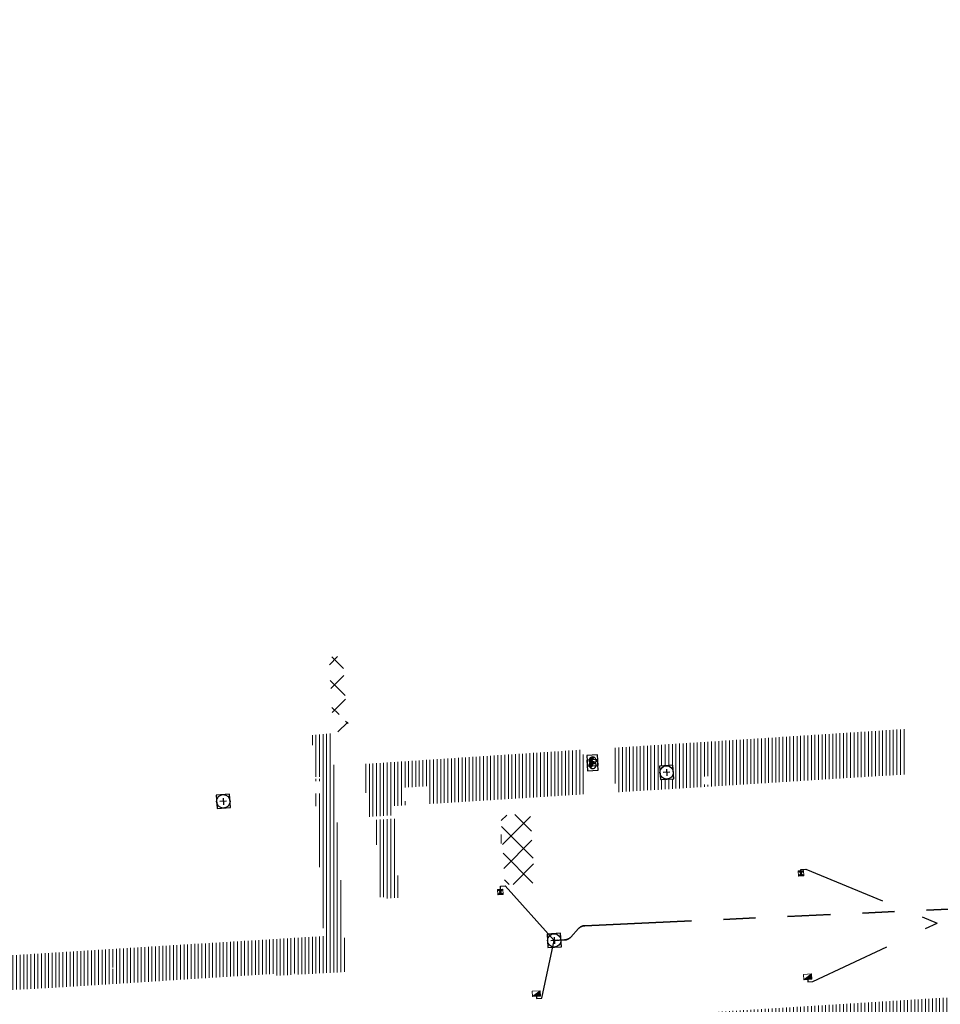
# Model space of a CAD drawing. Header units: metres. Extents: x 162336 to 163132, y 502484 to 502926.
# Tile 31 of 37: x 162476 to 162528, y 502870 to 502925. Entities that reach past the tile are written whole.
import ezdxf

# ---------------------------------------------------------------- set-up
doc = ezdxf.new("R2010")
doc.units = ezdxf.units.M
doc.linetypes.add('RI-DRAINAGE-SO', pattern=[19.200000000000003, 6, -1.8, 1.8, -1.8, 2.4, -1.8, 1.8, -1.8])
doc.linetypes.add('RI-HWA-SO', pattern=[7.4, 5, -2.4])
for name, color, linetype, lineweight in [('N-WE-GW-GROND_TEELAARDE-A-200', 7, 'Continuous', 18), ('N-WE-GW-GROND_ZAND-WERK-A-200', 7, 'Continuous', 18), ('N-WE-RI-HWA_KOLK-S', 150, 'Continuous', 13), ('N-WE-RI-PUT-OPHOOGTEBRENGEN_HWA-S', 150, 'Continuous', 30), ('N-WE-RI-PUT-OPHOOGTEBRENGEN_VWA-S', 20, 'Continuous', 30), ('S-KL-STRAATPOT', 7, 'Continuous', 30)]:
    doc.layers.add(name, color=color, linetype=linetype, lineweight=lineweight)
for name, color, linetype, lineweight, true_color in [('N-WE-KL-WATER-S-200', 5, 'Continuous', 25, 0x0000ff), ('N-WE-RI-DRAINAGE_DRAIN_PP_80-G', 3, 'RI-DRAINAGE-SO', 35, 0x00ff00), ('N-WE-RI-HWA_KOLK-S-200', 150, 'Continuous', 25, 0x007fff), ('N-WE-RI-HWA_KOLK_STRAATKOLK-S-200', 150, 'Continuous', 25, 0x007fff), ('N-WE-RI-HWA_KOLKAANSLUITLEIDING_PVC_125-G', 150, 'RI-HWA-SO', 25, 0x007fff)]:
    doc.layers.add(name, color=color, linetype=linetype, lineweight=lineweight, true_color=true_color)
pattern_1 = [(135, (0, 0), (-0.7071067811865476, -0.7071067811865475), []), (45, (0, 0), (-0.7071067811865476, 0.7071067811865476), [])]
pattern_2 = [(90, (0, 0), (-0.2, 1.224646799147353e-17), [])]

# ---------------------------------------------------------------- blocks, each defined once
blk = doc.blocks.new('N-SRI-KOLK_TROTTOIR-SO3')
at = {"layer": 'N-WE-RI-HWA_KOLK-S', "linetype": 'Continuous'}
blk.add_hatch(color=256, dxfattribs=at).paths.add_polyline_path([(-0.2060427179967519, -0.3133231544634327), (0.2430982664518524, -0.2855314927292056), (0.2245704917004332, 0.01389583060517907)])
at = {"layer": 'N-WE-RI-HWA_KOLK-S', "ltscale": 0.2}
blk.add_line((0.2245704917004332, 0.01389583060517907), (-0.2060427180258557, -0.3133231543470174), dxfattribs=at)
at = {"layer": 'N-WE-RI-HWA_KOLK-S', "ltscale": 0.2, "flags": 128}
blk.add_lwpolyline([(0.2245704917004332, 0.01389583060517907), (-0.224570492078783, -0.01389583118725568), (-0.2060427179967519, -0.3133231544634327), (0.2430982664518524, -0.2855314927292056), (0.2245704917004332, 0.01389583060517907)], dxfattribs=at)
blk = doc.blocks.new('N-SRI-KOLK_TROTTOIR-SO8')
at = {"layer": 'N-WE-RI-HWA_KOLK-S', "linetype": 'Continuous'}
blk.add_hatch(color=256, dxfattribs=at).paths.add_polyline_path([(-0.2060427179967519, -0.3133231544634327), (0.2430982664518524, -0.2855314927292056), (0.2245704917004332, 0.01389583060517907)])
at = {"layer": 'N-WE-RI-HWA_KOLK-S', "ltscale": 0.2}
blk.add_line((0.2245704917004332, 0.01389583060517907), (-0.2060427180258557, -0.3133231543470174), dxfattribs=at)
at = {"layer": 'N-WE-RI-HWA_KOLK-S', "ltscale": 0.2, "flags": 128}
blk.add_lwpolyline([(0.2245704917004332, 0.01389583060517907), (-0.224570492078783, -0.01389583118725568), (-0.2060427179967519, -0.3133231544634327), (0.2430982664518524, -0.2855314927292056), (0.2245704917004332, 0.01389583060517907)], dxfattribs=at)
blk = doc.blocks.new('N-SRI-PUT_OPHOOGTEBRENGEN-SO68')
at = {"layer": 'N-WE-RI-PUT-OPHOOGTEBRENGEN_HWA-S', "ltscale": 0.2356460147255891, "flags": 128}
for points in [[(0.4002040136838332, -0.3523428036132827), (0.3523428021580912, 0.4002040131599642), (-0.4002040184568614, 0.3523428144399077), (-0.3523428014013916, -0.4002040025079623), (0.4002040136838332, -0.3523428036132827)], [(0.1881372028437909, 0.01195744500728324), (-0.1881372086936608, -0.01195743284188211)], [(-0.01195743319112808, 0.1881372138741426), (0.01195743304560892, -0.1881372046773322)]]:
    blk.add_lwpolyline(points, dxfattribs=at)
at = {"layer": 'N-WE-RI-PUT-OPHOOGTEBRENGEN_HWA-S', "ltscale": 0.2356460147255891}
blk.add_circle((5.820766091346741e-11, 0), 0.3770336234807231, dxfattribs=at)
blk = doc.blocks.new('N-SRI-PUT_OPHOOGTEBRENGEN-SO80')
at = {"layer": 'N-WE-RI-PUT-OPHOOGTEBRENGEN_VWA-S', "ltscale": 0.2356460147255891, "flags": 128}
for points in [[(0.4002040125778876, -0.3523428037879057), (0.3523428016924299, 0.4002040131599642), (-0.4002040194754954, 0.3523428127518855), (-0.3523428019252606, -0.4002040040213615), (0.4002040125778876, -0.3523428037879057)], [(0.1881372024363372, 0.01195744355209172), (-0.1881372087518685, -0.01195743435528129)], [(-0.01195743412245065, 0.188137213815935), (0.01195743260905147, -0.1881372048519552)]]:
    blk.add_lwpolyline(points, dxfattribs=at)
at = {"layer": 'N-WE-RI-PUT-OPHOOGTEBRENGEN_VWA-S', "ltscale": 0.2356460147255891}
blk.add_circle((-4.365574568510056e-10, 4.074536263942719e-10), 0.3770336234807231, dxfattribs=at)
blk = doc.blocks.new('N-SRI-PUT_OPHOOGTEBRENGEN-SO81')
at = {"layer": 'N-WE-RI-PUT-OPHOOGTEBRENGEN_VWA-S', "ltscale": 0.2356460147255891, "flags": 128}
for points in [[(0.4002040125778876, -0.3523428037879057), (0.3523428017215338, 0.4002040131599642), (-0.4002040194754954, 0.3523428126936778), (-0.3523428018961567, -0.4002040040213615), (0.4002040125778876, -0.3523428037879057)], [(0.1881372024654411, 0.01195744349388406), (-0.1881372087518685, -0.01195743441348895)], [(-0.01195743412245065, 0.1881372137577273), (0.0119574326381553, -0.1881372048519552)]]:
    blk.add_lwpolyline(points, dxfattribs=at)
at = {"layer": 'N-WE-RI-PUT-OPHOOGTEBRENGEN_VWA-S', "ltscale": 0.2356460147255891}
blk.add_circle((-4.365574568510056e-10, 3.492459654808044e-10), 0.3770336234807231, dxfattribs=at)
blk = doc.blocks.new('N-SRI-KOLK_STRAAT_300X300-SO14')
at = {"layer": 'N-WE-RI-HWA_KOLK-S', "linetype": 'Continuous'}
h = blk.add_hatch(color=256, dxfattribs=at)
h.paths.add_polyline_path([(0.1336345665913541, 0.3076390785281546), (-0.1659305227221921, 0.291491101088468), (-0.008073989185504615, 0.1497825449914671)])
h.paths.add_polyline_path([(-0.1497825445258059, -0.008073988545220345), (0.1497825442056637, 0.008073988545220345), (-0.008073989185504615, 0.1497825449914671)])
at = {"layer": 'N-WE-RI-HWA_KOLK-S', "ltscale": 0.1999999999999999}
for p, q in [((0.1497825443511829, 0.008073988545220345), (-0.1659305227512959, 0.291491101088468)), ((-0.1497825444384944, -0.008073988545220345), (0.1336345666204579, 0.3076390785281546))]:
    blk.add_line(p, q, dxfattribs=at)
at = {"layer": 'N-WE-RI-HWA_KOLK-S', "ltscale": 0.1999999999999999, "flags": 128}
blk.add_lwpolyline([(-0.1497825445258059, -0.008073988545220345), (0.1497825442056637, 0.008073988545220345), (0.1336345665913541, 0.3076390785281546), (-0.1659305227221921, 0.291491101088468), (-0.1497825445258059, -0.008073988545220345)], dxfattribs=at)
blk = doc.blocks.new('N-SRI-KOLK_STRAAT_300X300-SO15')
at = {"layer": 'N-WE-RI-HWA_KOLK-S', "linetype": 'Continuous'}
h = blk.add_hatch(color=256, dxfattribs=at)
h.paths.add_polyline_path([(0.1336345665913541, 0.3076390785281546), (-0.1659305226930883, 0.291491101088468), (-0.008073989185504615, 0.1497825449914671)])
h.paths.add_polyline_path([(-0.1497825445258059, -0.008073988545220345), (0.1497825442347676, 0.008073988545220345), (-0.008073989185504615, 0.1497825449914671)])
at = {"layer": 'N-WE-RI-HWA_KOLK-S', "ltscale": 0.1999999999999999}
for p, q in [((0.1497825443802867, 0.008073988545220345), (-0.1659305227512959, 0.291491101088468)), ((-0.1497825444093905, -0.008073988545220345), (0.1336345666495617, 0.3076390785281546))]:
    blk.add_line(p, q, dxfattribs=at)
at = {"layer": 'N-WE-RI-HWA_KOLK-S', "ltscale": 0.1999999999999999, "flags": 128}
blk.add_lwpolyline([(-0.1497825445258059, -0.008073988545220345), (0.1497825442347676, 0.008073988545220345), (0.1336345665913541, 0.3076390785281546), (-0.1659305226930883, 0.291491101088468), (-0.1497825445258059, -0.008073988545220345)], dxfattribs=at)
blk = doc.blocks.new('SP_S23')
at = {"layer": 'S-KL-STRAATPOT', "linetype": 'Continuous'}
h = blk.add_hatch(color=256, dxfattribs=at)
edge = h.paths.add_edge_path()
edge.add_line((-0.09850501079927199, -0.1685875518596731), (0.0739190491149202, 0.1770451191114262))
edge.add_line((0.0739190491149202, 0.1770451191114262), (0.07467976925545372, 0.1827812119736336))
edge.add_arc((0.0003165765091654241, -0.0001457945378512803), 0.1974643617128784, 67.87735351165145, 237.4914562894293)
edge.add_line((-0.105805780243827, -0.1666697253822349), (-0.1066791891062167, -0.1661010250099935))
edge.add_line((-0.1066791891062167, -0.1661010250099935), (-0.09850501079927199, -0.1685875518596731))
at = {"layer": 'S-KL-STRAATPOT', "color": 6, "lineweight": 30, "flags": 128}
blk.add_lwpolyline([(-0.2803671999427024, -0.3184246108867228), (0.3184246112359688, -0.2803672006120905), (0.2803672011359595, 0.3184246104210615), (-0.3184246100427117, 0.2803672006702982), (-0.2803671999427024, -0.3184246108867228)], dxfattribs=at)
at = {"layer": 'S-KL-STRAATPOT', "lineweight": 30, "flags": 128}
blk.add_lwpolyline([(-0.09850501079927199, -0.1685875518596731), (0.0739190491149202, 0.1770451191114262), (0.07467976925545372, 0.1827812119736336, 0.9132383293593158), (-0.105805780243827, -0.1666697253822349), (-0.1066791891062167, -0.1661010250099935), (-0.09850501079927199, -0.1685875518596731)], format="xyb", dxfattribs=at)
at = {"layer": 'S-KL-STRAATPOT', "lineweight": 30}
blk.add_arc((0.0003165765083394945, -0.0001457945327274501), 0.1974643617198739, 237.4914562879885, 67.87735351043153, dxfattribs=at)
blk = doc.blocks.new('SP_S24')
at = {"layer": 'S-KL-STRAATPOT', "linetype": 'Continuous'}
h = blk.add_hatch(color=256, dxfattribs=at)
edge = h.paths.add_edge_path()
edge.add_line((-0.09850501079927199, -0.1685875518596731), (0.0739190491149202, 0.1770451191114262))
edge.add_line((0.0739190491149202, 0.1770451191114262), (0.07467976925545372, 0.1827812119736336))
edge.add_arc((0.0003165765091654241, -0.0001457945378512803), 0.1974643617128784, 67.87735351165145, 237.4914562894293)
edge.add_line((-0.105805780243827, -0.1666697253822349), (-0.1066791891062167, -0.1661010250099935))
edge.add_line((-0.1066791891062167, -0.1661010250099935), (-0.09850501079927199, -0.1685875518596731))
at = {"layer": 'S-KL-STRAATPOT', "color": 6, "lineweight": 30, "flags": 128}
blk.add_lwpolyline([(-0.2803671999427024, -0.3184246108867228), (0.3184246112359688, -0.2803672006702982), (0.2803672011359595, 0.3184246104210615), (-0.3184246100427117, 0.2803672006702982), (-0.2803671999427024, -0.3184246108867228)], dxfattribs=at)
at = {"layer": 'S-KL-STRAATPOT', "lineweight": 30, "flags": 128}
blk.add_lwpolyline([(-0.09850501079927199, -0.1685875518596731), (0.0739190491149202, 0.1770451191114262), (0.07467976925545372, 0.1827812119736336, 0.9132383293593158), (-0.105805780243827, -0.1666697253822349), (-0.1066791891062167, -0.1661010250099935), (-0.09850501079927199, -0.1685875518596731)], format="xyb", dxfattribs=at)
at = {"layer": 'S-KL-STRAATPOT', "lineweight": 30}
blk.add_arc((0.0003165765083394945, -0.000145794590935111), 0.1974643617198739, 237.4914562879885, 67.87735351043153, dxfattribs=at)

msp = doc.modelspace()

# ---------------------------------------------------------------- hatches: boundary and pattern name
at = {"layer": 'N-WE-GW-GROND_TEELAARDE-A-200'}
h = msp.add_hatch(dxfattribs=at)
h.set_pattern_fill('AGW-GROND_TEELAARDE-SO', color=256, scale=0.2, pattern_type=2)
h.set_pattern_definition(pattern_2)
h.paths.add_polyline_path([(162421.5165590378, 502819.7260517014), (162435.0341480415, 502820.5761715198), (162435.1688183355, 502820.4316233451), (162435.3426501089, 502820.2749681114), (162435.552850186, 502820.1206294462), (162435.8967156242, 502819.9441172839), (162436.2277402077, 502819.8405780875), (162436.6488709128, 502819.7886927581), (162442.0138132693, 502820.0949395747), (162442.1810611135, 502820.2103278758), (162442.3248732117, 502817.9525913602), (162445.007909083, 502818.1234939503), (162446.2444226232, 502817.2507322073), (162443.1915292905, 502817.0609060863), (162443.5109028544, 502811.9245559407), (162442.5054510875, 502811.8576059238), (162442.17, 502817.226), (162424.634, 502816.1300000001), (162424.643, 502815.982), (162424.9671399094, 502810.7714661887), (162422.0807124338, 502810.5898051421)])
edge = h.paths.add_edge_path(flags=16)
edge.add_ellipse((162362.043387, 502852.5697739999), major_axis=(-0.002383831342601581, 0.03742427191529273), ratio=0.9992283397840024, start_angle=0, end_angle=360, ccw=False)
edge = h.paths.add_edge_path(flags=16)
edge.add_ellipse((162362.5847170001, 502843.0740939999), major_axis=(-0.002383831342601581, 0.03742427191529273), ratio=0.9992283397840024, start_angle=0, end_angle=360, ccw=False)
edge = h.paths.add_edge_path(flags=16)
edge.add_ellipse((162361.374981, 502862.4700579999), major_axis=(-0.002383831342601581, 0.03742427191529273), ratio=0.9992283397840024, start_angle=0, end_angle=360, ccw=False)
h.paths.add_polyline_path([(162362.2190213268, 502859.5504481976), (162362.3188333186, 502859.5565773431), (162363.5149332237, 502840.0783135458), (162363.4151212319, 502840.0721844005), (162363.4427023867, 502839.6230304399), (162363.5425143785, 502839.6291595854), (162363.6292576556, 502838.2165615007), (162362.8224999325, 502838.1585549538), (162362.7862460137, 502838.484052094), (162362.7876825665, 502838.4841989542), (162362.7580411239, 502838.7741446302), (162362.163, 502845.4909999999), (162360.89836909, 502866.6763346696), (162361.8778000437, 502866.7387219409), (162362.2912521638, 502860.0057313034), (162362.191440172, 502859.9996021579)])
h.paths.add_polyline_path([(162370.3601271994, 502859.1295107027), (162370.1821962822, 502861.9228857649), (162370.463, 502861.9199999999), (162370.486, 502861.4019999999), (162370.7786257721, 502861.4149999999), (162370.814, 502860.8959999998), (162371.3365986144, 502860.9349999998), (162371.387, 502859.961), (162371.777, 502859.9789999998), (162371.7795167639, 502859.2226011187)])
edge = h.paths.add_edge_path(flags=16)
edge.add_ellipse((162389.543764, 502924.3068979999), major_axis=(-0.002385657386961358, 0.03745293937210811), ratio=0.9992283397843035, start_angle=0, end_angle=360, ccw=False)
edge = h.paths.add_edge_path(flags=16)
edge.add_ellipse((162379.964316, 502923.7109299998), major_axis=(-0.002385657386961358, 0.03745293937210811), ratio=0.9992283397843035, start_angle=0, end_angle=360, ccw=False)
h.paths.add_polyline_path([(162371.042, 502923.0409999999), (162371.029, 502923.5469999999), (162371.0223638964, 502923.6548720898), (162398.1123599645, 502925.3046281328), (162398.1452615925, 502924.7643634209)])
edge = h.paths.add_edge_path(flags=16)
edge.add_ellipse((162472.361153, 502871.472719), major_axis=(-0.002385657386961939, 0.03745293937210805), ratio=0.9992283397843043, start_angle=0, end_angle=360, ccw=False)
edge = h.paths.add_edge_path(flags=16)
edge.add_ellipse((162472.2864730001, 502872.403486), major_axis=(-0.002385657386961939, 0.03745293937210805), ratio=0.9992283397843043, start_angle=0, end_angle=360, ccw=False)
edge = h.paths.add_edge_path(flags=16)
edge.add_ellipse((162481.3114880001, 502872.9735409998), major_axis=(-0.002385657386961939, 0.03745293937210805), ratio=0.9992283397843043, start_angle=0, end_angle=360, ccw=False)
edge = h.paths.add_edge_path(flags=16)
edge.add_ellipse((162481.4002010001, 502872.0775119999), major_axis=(-0.002385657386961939, 0.03745293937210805), ratio=0.9992283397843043, start_angle=0, end_angle=360, ccw=False)
edge = h.paths.add_edge_path(flags=16)
edge.add_ellipse((162491.4805440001, 502873.637313), major_axis=(-0.002385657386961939, 0.03745293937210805), ratio=0.9992283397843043, start_angle=0, end_angle=360, ccw=False)
edge = h.paths.add_edge_path()
edge.add_line((162491.6143036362, 502871.717545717), (162490.495948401, 502871.6572610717))
edge.add_line((162490.495948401, 502871.6572610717), (162490.4911206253, 502871.770458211))
edge.add_line((162490.4911206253, 502871.770458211), (162478.1572766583, 502870.9921482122))
edge.add_line((162478.1572766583, 502870.9921482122), (162470.9743753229, 502870.6049558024))
edge.add_line((162470.9743753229, 502870.6049558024), (162470.8563556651, 502872.5000220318))
edge.add_line((162470.8563556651, 502872.5000220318), (162485.6270000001, 502873.4150000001))
edge.add_line((162485.6270000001, 502873.4150000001), (162493.227, 502873.874))
edge.add_line((162493.227, 502873.874), (162492.8458826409, 502880.3916842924))
edge.add_line((162492.8458826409, 502880.3916842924), (162493.9870089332, 502880.4646632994))
edge.add_line((162493.9870089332, 502880.4646632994), (162494.5185704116, 502871.8740994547))
edge.add_line((162494.5185704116, 502871.8740994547), (162491.6457403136, 502871.7192403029))
edge.add_ellipse((162491.6281880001, 502871.7524060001), major_axis=(-0.002385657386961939, 0.03745293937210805), ratio=0.9992283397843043, start_angle=204.2610710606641, end_angle=514.6215030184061)
h.paths.add_polyline_path([(162503.0755587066, 502855.4427169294), (162503.1753678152, 502855.4488928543), (162503.1815437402, 502855.3490837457), (162507.7228581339, 502855.6300883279), (162508.3250288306, 502845.8984091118), (162508.8258166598, 502845.9293965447), (162509.9220368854, 502845.9962164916), (162508.4797209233, 502869.3054814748), (162502.5611213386, 502868.9392541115), (162502.3616388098, 502868.2951169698), (162502.3731368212, 502866.8913389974)])
h.paths.add_polyline_path([(162538.7342247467, 502870.4526310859), (162538.7367962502, 502870.458550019), (162538.7430412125, 502870.4777147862), (162538.7473811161, 502870.496931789), (162538.7498959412, 502870.5159468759), (162538.7507036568, 502870.5345366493), (162538.7498980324, 502870.5531265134), (162538.7473853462, 502870.5721418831), (162538.7430476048, 502870.5913593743), (162538.7368047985, 502870.6105248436), (162538.7286236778, 502870.6293614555), (162538.7222540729, 502870.6408522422), (162538.7033428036, 502870.9382040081), (162537.9507959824, 502870.8903428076), (162537.9680789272, 502870.6185940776), (162537.964609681, 502870.6106081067), (162537.9583653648, 502870.5914438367), (162537.9540258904, 502870.5722273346), (162537.9515112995, 502870.5532127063), (162537.9507036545, 502870.5346233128), (162537.9515092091, 502870.5160338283), (162537.9540216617, 502870.4970189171), (162537.9583589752, 502870.4778019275), (162537.964601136, 502870.4586369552), (162537.9727813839, 502870.4398007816), (162537.9803143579, 502870.4262100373), (162537.9986571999, 502870.137795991), (162538.7512040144, 502870.1856571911)], flags=16)
edge = h.paths.add_edge_path(flags=16)
edge.add_ellipse((162531.9063522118, 502869.9819825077), major_axis=(-0.2500000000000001, 0), ratio=1, start_angle=-146.51130248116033, end_angle=206.7590416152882, ccw=False)
edge.add_line((162532.1148508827, 502870.1199256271), (162532.1295791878, 502870.0945423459))
edge = h.paths.add_edge_path(flags=16)
edge.add_ellipse((162511.918555, 502869.277477), major_axis=(-0.00238565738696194, 0.03745293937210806), ratio=0.9992283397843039, start_angle=0, end_angle=360, ccw=False)
edge = h.paths.add_edge_path(flags=16)
edge.add_ellipse((162522.496849, 502868.4620289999), major_axis=(-0.00238565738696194, 0.03745293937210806), ratio=0.9992283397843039, start_angle=0, end_angle=360, ccw=False)
edge = h.paths.add_edge_path(flags=16)
edge.add_ellipse((162522.447144, 502869.8904319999), major_axis=(-0.00238565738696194, 0.03745293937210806), ratio=0.9992283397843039, start_angle=0, end_angle=360, ccw=False)
edge = h.paths.add_edge_path(flags=16)
edge.add_ellipse((162532.378619, 502869.05672), major_axis=(-0.00238565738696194, 0.03745293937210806), ratio=0.9992283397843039, start_angle=0, end_angle=360, ccw=False)
edge = h.paths.add_edge_path()
edge.add_line((162511.9016605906, 502867.7473060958), (162510.2102112, 502867.6449842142))
edge.add_line((162510.2102112, 502867.6449842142), (162510.1085309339, 502869.3060766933))
edge.add_line((162510.1085309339, 502869.3060766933), (162538.7403474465, 502871.0777381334))
edge.add_line((162538.7403474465, 502871.0777381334), (162538.8441031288, 502869.3771517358))
edge.add_line((162538.8441031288, 502869.3771517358), (162511.9425193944, 502867.7497777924))
edge.add_ellipse((162511.920191, 502867.7799310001), major_axis=(-0.00238565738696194, 0.03745293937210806), ratio=0.9992283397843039, start_angle=212.895373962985, end_angle=506.7391838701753)
edge = h.paths.add_edge_path(flags=16)
edge.add_ellipse((162554.016631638, 502704.4069191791), major_axis=(-0.2500000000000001, 0), ratio=1, start_angle=-19.78060631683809, end_angle=333.4897362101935, ccw=False)
edge.add_line((162553.7813827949, 502704.4915240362), (162553.7929180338, 502704.5185087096))
edge = h.paths.add_edge_path()
edge.add_ellipse((162551.4431023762, 502714.7606002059), major_axis=(-0.5786424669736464, 0), ratio=1, start_angle=88.32756619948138, end_angle=98.42476321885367)
edge.add_line((162551.5278796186, 502714.1882018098), (162556.303, 502714.513))
edge.add_line((162556.303, 502714.513), (162556.577, 502710.1250000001))
edge.add_line((162556.577, 502710.1250000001), (162556.776, 502710.137))
edge.add_line((162556.776, 502710.137), (162556.8456714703, 502709.2360332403))
edge.add_line((162556.8456714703, 502709.2360332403), (162552.7317102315, 502708.9739843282))
edge.add_line((162552.7317102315, 502708.9739843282), (162552.9859847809, 502704.982074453))
edge.add_line((162552.9859847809, 502704.982074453), (162557.1540978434, 502705.2475726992))
edge.add_line((162557.1540978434, 502705.2475726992), (162557.1710000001, 502705.029))
edge.add_line((162557.1710000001, 502705.029), (162577.095, 502706.273))
edge.add_line((162577.095, 502706.273), (162577.2190000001, 502706.8259999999))
edge.add_line((162577.2190000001, 502706.8259999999), (162577.3048540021, 502705.3783479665))
edge.add_line((162577.3048540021, 502705.3783479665), (162549.7918656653, 502703.6927452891))
edge.add_line((162549.7918656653, 502703.6927452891), (162549.1598177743, 502713.8137040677))
edge.add_line((162549.1598177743, 502713.8137040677), (162549.361875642, 502713.8262496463))
edge.add_line((162549.361875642, 502713.8262496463), (162549.3556780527, 502713.9260674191))
edge.add_line((162549.3556780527, 502713.9260674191), (162550.2635827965, 502713.9824417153))
edge.add_ellipse((162550.2202014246, 502714.6810961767), major_axis=(-0.7000000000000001, 0), ratio=1, start_angle=93.55309047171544, end_angle=128.9931781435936)
edge.add_line((162550.6606609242, 502714.1370415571), (162551.426214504, 502714.1822042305))
edge = h.paths.add_edge_path(flags=16)
edge.add_ellipse((162508.182291, 502708.9626890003), major_axis=(-0.002385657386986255, 0.03745293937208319), ratio=0.9992283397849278, start_angle=0, end_angle=360, ccw=False)
edge = h.paths.add_edge_path(flags=16)
edge.add_ellipse((162498.418432, 502708.1386420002), major_axis=(-0.002385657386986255, 0.03745293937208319), ratio=0.9992283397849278, start_angle=0, end_angle=360, ccw=False)
edge = h.paths.add_edge_path(flags=16)
edge.add_ellipse((162487.92888, 502707.676082), major_axis=(-0.002385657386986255, 0.03745293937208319), ratio=0.9992283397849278, start_angle=0, end_angle=360, ccw=False)
edge = h.paths.add_edge_path(flags=16)
edge.add_ellipse((162478.21442, 502707.1048410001), major_axis=(-0.002385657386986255, 0.03745293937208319), ratio=0.9992283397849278, start_angle=0, end_angle=360, ccw=False)
h.paths.add_polyline_path([(162476.6849999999, 502707.0870000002), (162505.879, 502708.9120000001), (162539.79, 502710.978), (162539.8512384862, 502709.9872224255), (162476.7460532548, 502706.0992192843)])
edge = h.paths.add_edge_path(flags=16)
edge.add_ellipse((162395.834261, 502721.3618740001), major_axis=(-0.002383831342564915, 0.03742427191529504), ratio=0.999228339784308, start_angle=0, end_angle=360, ccw=False)
edge = h.paths.add_edge_path(flags=16)
edge.add_ellipse((162396.470102, 502711.1848960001), major_axis=(-0.002383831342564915, 0.03742427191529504), ratio=0.999228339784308, start_angle=0, end_angle=360, ccw=False)
edge = h.paths.add_edge_path()
edge.add_line((162395.3827017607, 502731.7149209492), (162396.765, 502708.907))
edge.add_line((162396.765, 502708.907), (162397.0362159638, 502704.3002450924))
edge.add_line((162397.0362159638, 502704.3002450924), (162396.2952306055, 502704.2557530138))
edge.add_line((162396.2952306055, 502704.2557530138), (162395.7976409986, 502704.6969723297))
edge.add_line((162395.7976409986, 502704.6969723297), (162394.0179850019, 502733.9348903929))
edge.add_line((162394.0179850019, 502733.9348903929), (162394.9004865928, 502734.9337845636))
edge.add_line((162394.9004865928, 502734.9337845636), (162395.1865293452, 502734.9517658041))
edge.add_line((162395.1865293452, 502734.9517658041), (162395.3786342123, 502731.7820354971))
edge.add_ellipse((162395.364097, 502731.7474740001), major_axis=(-0.002383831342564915, 0.03742427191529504), ratio=0.999228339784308, start_angle=333.5251489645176, end_angle=566.1216927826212)
edge = h.paths.add_edge_path(flags=16)
edge.add_ellipse((162599.331135, 502707.3641609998), major_axis=(-0.002385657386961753, 0.03745293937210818), ratio=0.9992283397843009, start_angle=0, end_angle=360, ccw=False)
edge = h.paths.add_edge_path(flags=16)
edge.add_ellipse((162589.564927, 502706.8229459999), major_axis=(-0.002385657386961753, 0.03745293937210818), ratio=0.9992283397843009, start_angle=0, end_angle=360, ccw=False)
edge = h.paths.add_edge_path()
edge.add_ellipse((162583.9606018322, 502706.2395809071), major_axis=(-0.25, 0), ratio=1, start_angle=93.48921757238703, end_angle=273.4892176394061)
edge.add_line((162583.9453866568, 502706.4891174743), (162583.9425624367, 502706.5354361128))
edge.add_line((162583.9425624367, 502706.5354361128), (162608.977, 502708.0619999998))
edge.add_line((162608.977, 502708.0619999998), (162609.0222481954, 502707.3215365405))
edge.add_line((162609.0222481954, 502707.3215365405), (162583.9881483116, 502705.7878047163))
edge.add_line((162583.9881483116, 502705.7878047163), (162583.9758170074, 502705.9900443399))
edge = h.paths.add_edge_path(flags=16)
edge.add_ellipse((162616.1438289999, 502666.5185710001), major_axis=(-0.002383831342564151, 0.03742427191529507), ratio=0.9992283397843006, start_angle=0, end_angle=360, ccw=False)
edge = h.paths.add_edge_path(flags=16)
edge.add_ellipse((162615.418174, 502676.4011740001), major_axis=(-0.002383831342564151, 0.03742427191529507), ratio=0.9992283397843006, start_angle=0, end_angle=360, ccw=False)
edge = h.paths.add_edge_path()
edge.add_ellipse((162615.4285143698, 502664.8072041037), major_axis=(-0.25, 0), ratio=1, start_angle=33.48920055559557, end_angle=333.4892346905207)
edge.add_line((162615.2048017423, 502664.9187955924), (162615.1525454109, 502664.9448619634))
edge.add_line((162615.1525454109, 502664.9448619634), (162613.958497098, 502684.041838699))
edge.add_line((162613.958497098, 502684.041838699), (162615.1414976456, 502684.115805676))
edge.add_line((162615.1414976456, 502684.115805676), (162615.159, 502683.7990000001))
edge.add_line((162615.159, 502683.7990000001), (162616.3066053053, 502665.5481842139))
edge.add_line((162616.3066053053, 502665.5481842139), (162616.3033225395, 502665.5336481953))
edge.add_line((162616.3033225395, 502665.5336481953), (162616.3008077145, 502665.514633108))
edge.add_line((162616.3008077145, 502665.514633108), (162616.2999999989, 502665.4960433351))
edge.add_line((162616.2999999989, 502665.4960433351), (162616.3008056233, 502665.4774534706))
edge.add_line((162616.3008056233, 502665.4774534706), (162616.3033183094, 502665.4584381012))
edge.add_line((162616.3033183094, 502665.4584381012), (162616.3076560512, 502665.4392206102))
edge.add_line((162616.3076560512, 502665.4392206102), (162616.3138988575, 502665.4200551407))
edge.add_line((162616.3138988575, 502665.4200551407), (162616.314791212, 502665.4180005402))
edge.add_line((162616.314791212, 502665.4180005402), (162616.722, 502658.942))
edge.add_line((162616.722, 502658.942), (162615.5333526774, 502658.8544320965))
edge.add_line((162615.5333526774, 502658.8544320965), (162615.1717733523, 502664.6373404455))
edge.add_line((162615.1717733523, 502664.6373404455), (162615.2200169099, 502664.6692591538))
h.paths.add_polyline_path([(162613.8066207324, 502655.3830135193), (162613.5983157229, 502658.7118775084), (162613.6383711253, 502658.7148283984), (162613.9336933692, 502653.9916007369), (162582.143659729, 502652.0176703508), (162582.0627495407, 502653.3171170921)])
h.paths.add_polyline_path([(162630.4243863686, 502647.5564365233), (162630.6988101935, 502642.625785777), (162628.400261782, 502642.4938657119), (162627.7770362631, 502642.4580970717), (162627.7860277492, 502642.2775601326), (162603.4329293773, 502640.7654094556), (162603.1143130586, 502645.8967066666), (162602.0771908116, 502645.8411463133), (162602.1052835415, 502645.3920240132), (162602.140627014, 502645.3942347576), (162602.4673671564, 502640.0490361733), (162633.8554516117, 502641.9628847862), (162634.1446303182, 502641.9819357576), (162633.8808725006, 502644.367061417), (162633.7172807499, 502644.9995907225), (162633.3784737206, 502645.7268571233), (162632.876258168, 502646.363503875), (162632.2858631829, 502646.8539192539), (162631.6236958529, 502647.2106270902)])
edge = h.paths.add_edge_path(flags=16)
edge.add_ellipse((162567.844551, 502652.1996749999), major_axis=(-0.0023856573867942, 0.0374529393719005), ratio=0.9992283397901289, start_angle=0, end_angle=360, ccw=False)
edge = h.paths.add_edge_path()
edge.add_line((162548.0456737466, 502650.7682154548), (162548.0302749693, 502651.0150177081))
edge.add_line((162548.0302749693, 502651.0150177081), (162549.486, 502651.1087671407))
edge.add_line((162549.486, 502651.1087671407), (162549.486, 502650.5171653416))
edge.add_line((162549.486, 502650.5171653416), (162550.286, 502650.5171653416))
edge.add_line((162550.286, 502650.5171653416), (162550.286, 502651.1602875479))
edge.add_line((162550.286, 502651.1602875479), (162558.5596133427, 502651.6931124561))
edge.add_ellipse((162558.586846, 502651.7189099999), major_axis=(-0.0023856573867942, 0.0374529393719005), ratio=0.9992283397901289, start_angle=129.7834060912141, end_angle=230.2967654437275)
edge.add_line((162558.6171626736, 502651.6968186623), (162573.8774278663, 502652.679587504))
edge.add_line((162573.8774278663, 502652.679587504), (162573.9442433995, 502651.6087087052))
edge.add_line((162573.9442433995, 502651.6087087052), (162548.0933813, 502650.003587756))
edge.add_line((162548.0933813, 502650.003587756), (162548.0496484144, 502650.7045118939))
edge.add_ellipse((162548.027968, 502650.7351350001), major_axis=(-0.0023856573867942, 0.0374529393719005), ratio=0.9992283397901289, start_angle=211.6726546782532, end_angle=328.1783617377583)
edge = h.paths.add_edge_path(flags=16)
edge.add_ellipse((162430.664854, 502659.8648859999), major_axis=(-0.002385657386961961, 0.03745293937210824), ratio=0.999228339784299, start_angle=0, end_angle=360, ccw=False)
edge = h.paths.add_edge_path(flags=16)
edge.add_ellipse((162420.419076, 502659.6422339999), major_axis=(-0.002385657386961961, 0.03745293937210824), ratio=0.999228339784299, start_angle=0, end_angle=360, ccw=False)
edge = h.paths.add_edge_path(flags=16)
edge.add_ellipse((162411.255758, 502659.1550639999), major_axis=(-0.002385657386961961, 0.03745293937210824), ratio=0.999228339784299, start_angle=0, end_angle=360, ccw=False)
h.paths.add_polyline_path([(162435.5066193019, 502661.0433013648), (162435.3233302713, 502659.8573135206), (162409.6329158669, 502658.2621252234), (162409.5620526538, 502659.4211363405), (162417.3110000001, 502659.9086496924), (162417.3110000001, 502659.5641653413), (162418.1110000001, 502659.5641653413), (162418.1110000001, 502659.9623525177)])
edge = h.paths.add_edge_path()
edge.add_arc((162406.536, 502665.135), 0.2500000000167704, 314.1360549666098, 386.7590416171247)
edge.add_line((162406.759226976, 502665.2475598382), (162406.7444974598, 502665.27294495))
edge.add_arc((162406.5359999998, 502665.135), 0.2500000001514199, 33.48920055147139, 53.15212306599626)
edge.add_line((162406.685923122, 502665.3350576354), (162405.617, 502682.119))
edge.add_line((162405.617, 502682.119), (162404.587, 502699.361))
edge.add_line((162404.587, 502699.361), (162405.1143578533, 502699.3935952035))
edge.add_line((162405.1143578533, 502699.3935952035), (162407.5658656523, 502659.2976883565))
edge.add_line((162407.5658656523, 502659.2976883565), (162407.0728233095, 502659.2672141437))
edge.add_line((162407.0728233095, 502659.2672141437), (162407.068, 502659.3430000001))
edge.add_line((162407.068, 502659.3430000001), (162407.062, 502659.4299999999))
edge.add_line((162407.062, 502659.4299999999), (162406.7100911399, 502664.9555779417))
h.paths.add_polyline_path([(162384.1750049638, 502626.9891315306), (162385.0461632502, 502626.5921299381), (162372.824584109, 502599.0138271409), (162371.3350000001, 502595.4950000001), (162370.7215316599, 502593.4947695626), (162370.3940593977, 502591.742593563), (162370.27, 502590.8190000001), (162370.22, 502589.0400000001), (162370.38, 502587.0300000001), (162370.565, 502585.909), (162371.415, 502583.295), (162372.1925058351, 502581.7065360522), (162370.9084498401, 502584.3298946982), (162369.965918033, 502586.8058962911), (162369.7468094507, 502588.0398939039), (162369.6159284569, 502589.5431637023), (162369.6091660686, 502591.0279743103), (162369.7646776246, 502592.5846402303), (162370.1565436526, 502594.4288020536), (162370.7452851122, 502596.21519706), (162373.7388263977, 502603.1545829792), (162382.0728048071, 502622.3892297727), (162383.9823001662, 502627.0156439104)])
h.paths.add_polyline_path([(162633.5463762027, 502600.5126540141), (162633.8283551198, 502595.9714000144), (162634.9231162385, 502596.039376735), (162635.3607743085, 502596.0881576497), (162635.8073451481, 502596.2543479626), (162636.1271517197, 502596.4813361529), (162636.3947428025, 502596.7820698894), (162636.6092821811, 502597.1852952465), (162636.6796266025, 502597.5214881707), (162636.6916618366, 502597.8519463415), (162636.4580000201, 502601.6318122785), (162636.458, 502601.6900000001), (162604.9018155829, 502599.7525513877), (162604.8522315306, 502599.7495070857), (162605.1491306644, 502595.6509770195), (162605.3252974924, 502595.0911310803), (162605.5291921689, 502594.7712351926), (162606.0306337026, 502594.3268080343), (162606.4894983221, 502594.1006345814), (162606.9796067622, 502594.0141961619), (162607.3978853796, 502594.0296818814), (162607.3792933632, 502594.3291052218), (162607.4791011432, 502594.3353025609), (162607.1971222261, 502598.8765565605)])
h = msp.add_hatch(dxfattribs=at)
h.set_pattern_fill('AGW-GROND_TEELAARDE-SO', color=256, scale=0.2, style=0, pattern_type=2)
h.set_pattern_definition(pattern_2)
edge = h.paths.add_edge_path()
edge.add_line((162521.0206235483, 502885.1839353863), (162525.8158728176, 502885.4927109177))
edge.add_line((162525.8158728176, 502885.4927109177), (162525.9365740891, 502882.9596684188))
edge.add_line((162525.9365740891, 502882.9596684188), (162509.6307253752, 502881.950705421))
edge.add_line((162509.6307253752, 502881.950705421), (162509.4766824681, 502884.4405983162))
edge.add_line((162509.4766824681, 502884.4405983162), (162520.9584981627, 502885.1799350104))
edge.add_ellipse((162520.988216, 502885.2028210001), major_axis=(-0.002385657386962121, 0.03745293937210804), ratio=0.999228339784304, start_angle=123.9350495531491, end_angle=236.1441479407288)
edge = h.paths.add_edge_path(flags=16)
edge.add_ellipse((162521.096436, 502883.535), major_axis=(-0.002385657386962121, 0.03745293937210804), ratio=0.999228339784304, start_angle=0, end_angle=360)
edge = h.paths.add_edge_path(flags=16)
edge.add_ellipse((162511.3401640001, 502883.4458810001), major_axis=(-0.002385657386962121, 0.03745293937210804), ratio=0.999228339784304, start_angle=0, end_angle=360)
h.paths.add_polyline_path([(162512.5018631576, 502882.6877223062, 8.961886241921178e-05), (162512.5019980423, 502882.6877308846), (162512.878204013, 502882.7116571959), (162512.8612247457, 502882.9786310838), (162512.8637962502, 502882.9845500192), (162512.8700412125, 502883.0037147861), (162512.8743811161, 502883.022931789), (162512.8768959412, 502883.0419468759), (162512.8777036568, 502883.0605366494), (162512.8768980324, 502883.0791265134), (162512.8743853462, 502883.0981418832), (162512.8700476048, 502883.1173593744), (162512.8638047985, 502883.1365248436), (162512.8556236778, 502883.1553614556), (162512.8492540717, 502883.1668522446), (162512.8303428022, 502883.4642040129), (162512.077795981, 502883.4163428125), (162512.0950789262, 502883.1445940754), (162512.0916096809, 502883.1366081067), (162512.0853653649, 502883.1174438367), (162512.0810258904, 502883.0982273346), (162512.0785112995, 502883.0792127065), (162512.0777036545, 502883.0606233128), (162512.0785092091, 502883.0420338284), (162512.0810216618, 502883.0230189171), (162512.0853589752, 502883.0038019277), (162512.091601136, 502882.9846369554), (162512.0997813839, 502882.9658007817), (162512.1073143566, 502882.9522100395), (162512.1256571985, 502882.6637959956)], flags=16)
edge = h.paths.add_edge_path(flags=16)
edge.add_arc((162514.7167035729, 502882.6122862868), 0.25, 0, 360)
h = msp.add_hatch(dxfattribs=at)
h.set_pattern_fill('AGW-GROND_TEELAARDE-SO', color=256, scale=0.2, style=0, pattern_type=2)
h.set_pattern_definition(pattern_2)
h.paths.add_polyline_path([(162492.567, 502885.1609999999), (162493.6909687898, 502885.2489673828), (162493.9870089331, 502880.4646632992), (162492.8458826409, 502880.3916842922), (162492.7584938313, 502881.8861653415), (162493.01, 502881.8861653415), (162493.01, 502882.5718346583), (162492.718399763, 502882.5718346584), (162492.7108562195, 502882.700840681), (162493.01, 502882.700840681), (162493.01, 502882.8151726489), (162492.7041707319, 502882.8151726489)], flags=0)
h = msp.add_hatch(dxfattribs=at)
h.set_pattern_fill('AGW-GROND_TEELAARDE-SO', color=256, scale=0.2, style=0, pattern_type=2)
h.set_pattern_definition(pattern_2)
h.paths.add_polyline_path([(162495.8975350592, 502880.5868481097), (162495.6835466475, 502880.5731628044), (162495.5002682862, 502883.5351239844), (162507.7841581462, 502884.3375812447), (162507.9383315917, 502881.8459845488), (162499.1129060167, 502881.2998904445), (162499.0497667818, 502882.3000961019), (162497.7523627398, 502882.2181958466), (162497.8154000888, 502881.2196041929), (162497.1589479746, 502881.1789846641), (162497.190482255, 502880.6693592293)])
edge = h.paths.add_edge_path(flags=16)
edge.add_ellipse((162500.12489, 502882.229029), major_axis=(-0.002385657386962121, 0.03745293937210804), ratio=0.999228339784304, start_angle=0, end_angle=360)
h = msp.add_hatch(dxfattribs=at)
h.set_pattern_fill('AGW-GROND_TEELAARDE-SO', color=256, scale=0.2, style=0, pattern_type=2)
h.set_pattern_definition(pattern_2)
h.paths.add_polyline_path([(162496.11, 502880.4), (162497.2028341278, 502880.4697406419), (162497.4770081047, 502876.0388156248), (162496.799, 502875.9968622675), (162496.799, 502876.065), (162496.3895563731, 502876.065)], flags=0)
h = msp.add_hatch(dxfattribs=at)
h.set_pattern_fill('AGW-GROND_TEELAARDE-SO', color=256, scale=0.2, style=0, pattern_type=2)
h.set_pattern_definition(pattern_2)
h.paths.add_polyline_path([(162503.1079886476, 502880.5688023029, -0.07159413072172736), (162503.1569175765, 502880.3747797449), (162503.1574422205, 502880.3697575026), (162503.3461242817, 502876.8530450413), (162503.3459463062, 502876.8453659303, 0.08238361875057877), (162503.3590142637, 502876.7534480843), (162503.3441297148, 502876.7525270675)])
at = {"layer": 'N-WE-GW-GROND_ZAND-WERK-A-200'}
h = msp.add_hatch(dxfattribs=at)
h.set_pattern_fill('AGW-WERK_ONTGRAVEN_AANVULLEN-SO', color=256, scale=0.2, style=0, pattern_type=2)
h.set_pattern_definition(pattern_1)
h.paths.add_polyline_path([(162494.4074974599, 502886.2179449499, 3.732053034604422), (162494.4227127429, 502885.9684084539), (162494.5995656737, 502885.8801911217), (162494.6250887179, 502885.382259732), (162493.7869711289, 502885.3166644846), (162493.5259625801, 502889.5348230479), (162494.2936310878, 502889.5844797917), (162494.5060565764, 502886.3309117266), (162494.5762093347, 502886.3358520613), (162494.5765209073, 502886.3297735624)])
h = msp.add_hatch(dxfattribs=at)
h.set_pattern_fill('AGW-WERK_ONTGRAVEN_AANVULLEN-SO', color=256, scale=0.2, style=0, pattern_type=2)
h.set_pattern_definition(pattern_1)
h.paths.add_polyline_path([(162503.3934854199, 502876.7814762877), (162503.1910551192, 502880.5016905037), (162503.1272816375, 502880.6465681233), (162504.8802374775, 502880.7550364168), (162504.8539392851, 502880.702520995), (162504.8377300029, 502880.5513575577), (162505.0782813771, 502876.8955398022), (162505.0620216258, 502876.8588256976), (162503.4137941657, 502876.7568377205)], flags=0)

# ---------------------------------------------------------------- linework, layer by layer
at = {"layer": 'N-WE-RI-DRAINAGE_DRAIN_PP_80-G'}
msp.add_lwpolyline([(162506.1710000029, 502873.6359999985), (162506.7514731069, 502873.6624241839, 0.1989123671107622), (162507.0980011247, 502873.8247970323), (162507.5338482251, 502874.3022177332, -0.1989123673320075), (162507.8803762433, 502874.4645905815), (162530.2056141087, 502875.480875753, -0.1989123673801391), (162530.5654613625, 502875.3506583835), (162531.0428820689, 502874.9148112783, 0.1989123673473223), (162531.4027293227, 502874.7845939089), (162531.851, 502874.8050000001), (162532.184158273, 502875.2555729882, -0.198912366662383), (162532.5121118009, 502875.4527863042), (162533.1514236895, 502875.5485648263)], format="xyb", dxfattribs=at)
at = {"layer": 'N-WE-RI-HWA_KOLKAANSLUITLEIDING_PVC_125-G', "flags": 128}
for points in [[(162520.0121933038, 502877.5536233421), (162520.0084832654, 502877.6148871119), (162520.2880302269, 502877.6318160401), (162527.6553449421, 502874.6140062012)], [(162503.1568633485, 502876.5405570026), (162503.1478036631, 502876.6901593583), (162503.4121021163, 502876.7061648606), (162506.171, 502873.636)], [(162520.3984485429, 502871.4456585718), (162520.4064426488, 502871.313652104), (162520.6840756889, 502871.3304651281), (162527.6553449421, 502874.6140062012)], [(162505.1744142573, 502870.5036354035), (162505.1823706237, 502870.372252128), (162505.4747000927, 502870.3899551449), (162506.1710000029, 502873.6359999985)]]:
    msp.add_lwpolyline(points, dxfattribs=at)

# ---------------------------------------------------------------- block references
at = {"layer": 'N-WE-KL-WATER-S-200', "color": 7, "linetype": 'Continuous', "lineweight": 0}
for name, p in [('SP_S24', (162508.3239961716, 502883.7363284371)), ('SP_S23', (162508.3239961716, 502883.4798883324))]:
    msp.add_blockref(name, p, dxfattribs=at)
at = {"layer": 'N-WE-RI-HWA_KOLK-S-200', "color": 7, "linetype": 'Continuous', "lineweight": 0}
for name, p in [('N-SRI-KOLK_TROTTOIR-SO8', (162520.3799207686, 502871.7450858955)), ('N-SRI-KOLK_TROTTOIR-SO3', (162505.1558864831, 502870.8030627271))]:
    msp.add_blockref(name, p, dxfattribs=at)
at = {"layer": 'N-WE-RI-HWA_KOLK_STRAATKOLK-S-200', "color": 7, "linetype": 'Continuous', "lineweight": 0}
for name, p in [('N-SRI-KOLK_STRAAT_300X300-SO15', (162520.0283412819, 502877.2540582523)), ('N-SRI-KOLK_STRAAT_300X300-SO14', (162503.1567183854, 502876.2081861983))]:
    msp.add_blockref(name, p, dxfattribs=at)
at = {"layer": 'N-WE-RI-PUT-OPHOOGTEBRENGEN_HWA-S', "color": 7, "linetype": 'Continuous', "lineweight": 0}
msp.add_blockref('N-SRI-PUT_OPHOOGTEBRENGEN-SO68', (162506.1710000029, 502873.6359999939), dxfattribs=at)
at = {"layer": 'N-WE-RI-PUT-OPHOOGTEBRENGEN_VWA-S'}
for name, p in [('N-SRI-PUT_OPHOOGTEBRENGEN-SO81', (162512.4780000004, 502883.0639999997)), ('N-SRI-PUT_OPHOOGTEBRENGEN-SO80', (162487.6020000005, 502881.4409999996))]:
    msp.add_blockref(name, p, dxfattribs=at)

doc.saveas('drawing.dxf')
